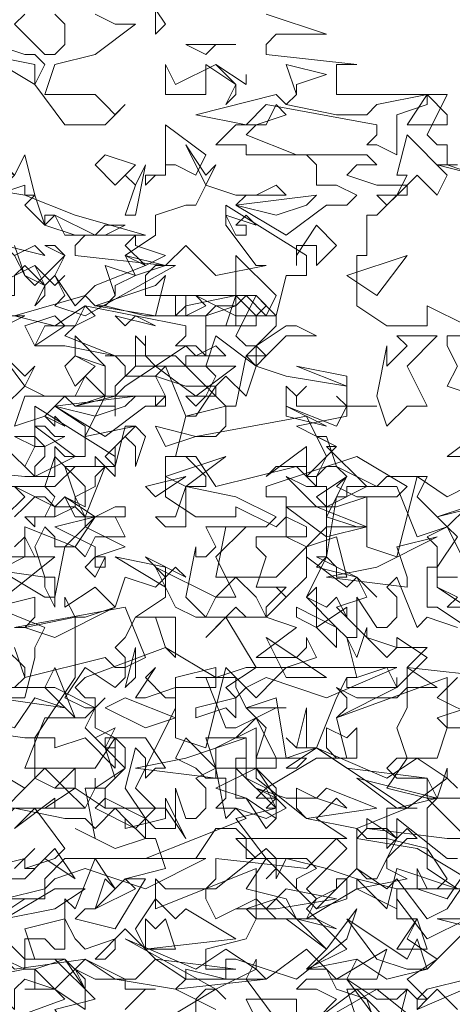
# Model space of a CAD drawing. Header units: millimetres. Extents: x 4234 to 4704, y 1542 to 2004.
# Tile 217 of 256: x 4511.71 to 4515.99, y 1670.55 to 1680.3. Entities that reach past the tile are written whole.
import ezdxf

# ---------------------------------------------------------------- set-up
doc = ezdxf.new("R2010")
doc.units = ezdxf.units.MM
doc.layers.add('BOD', color=40, linetype='Continuous')
doc.layers.add('DIMENSIONS', color=7, linetype='Continuous')

# ---------------------------------------------------------------- blocks, each defined once
blk = doc.blocks.new('A$Cf9015526')
at = {"color": 116, "lineweight": 0, "true_color": 0x136734}
for points in [[(1.6433, 3.5754), (1.6877, 3.5087), (1.6655, 3.4865), (1.6655, 3.5532)], [(1.5323, 3.5309), (1.5767, 3.5087), (1.6211, 3.5087), (1.5323, 3.4421), (1.4435, 3.4199), (1.4213, 3.3533), (1.4435, 3.3533), (1.5323, 3.3533), (1.5545, 3.3311), (1.5767, 3.3089), (1.5989, 3.3311), (1.5545, 3.2867), (1.4657, 3.2867), (1.3991, 3.3755), (1.4213, 3.4199), (1.3991, 3.4421), (1.3768, 3.4421), (1.3102, 3.4643)], [(1.3768, 3.5309), (1.3546, 3.5087), (1.4213, 3.4421), (1.4435, 3.4421), (1.4657, 3.4643), (1.4657, 3.5087), (1.4435, 3.5309)], [(1.9098, 3.5309), (2.0431, 3.4865), (1.932, 3.4865), (1.9098, 3.4643), (1.9098, 3.4421), (2.1097, 3.4199), (2.0875, 3.4199), (2.0653, 3.4199), (2.0653, 3.3533), (2.3095, 3.3533), (2.2651, 3.2645), (2.2873, 3.2423), (2.3095, 3.2423), (2.3095, 3.1978), (2.2873, 3.1978), (2.3762, 3.1756)], [(2.4206, 2.8203), (2.3095, 2.8203), (2.3095, 2.7981), (2.3318, 2.7537), (2.3095, 2.7093), (2.3762, 2.6871)], [(2.3984, 2.6205), (2.3095, 2.5538), (2.3984, 2.5538)], [(2.354, 2.4872), (2.3095, 2.465), (2.2429, 2.5094), (2.1985, 2.3318), (2.1319, 2.354), (2.1319, 2.465), (2.0653, 2.4428), (2.0431, 2.4428), (2.0209, 2.465), (2.0875, 2.5094), (2.0653, 2.4872), (2.1097, 2.465), (2.1319, 2.465), (2.1985, 2.465), (2.2207, 2.4872), (2.1097, 2.5538), (1.9098, 2.4872), (1.9098, 2.465), (1.9542, 2.465), (1.9542, 2.3762), (1.9986, 2.354), (2.0653, 2.3762), (2.0875, 2.2873), (2.0653, 2.2873), (2.0653, 2.3095), (2.0431, 2.3318), (1.9986, 2.2429), (2.0653, 2.1763), (2.0875, 2.1541), (2.1097, 2.1541), (2.1097, 2.2429), (2.1541, 2.1763), (2.1763, 2.1763), (2.1985, 2.1985), (2.1985, 2.2429), (2.1763, 2.2651), (2.1985, 2.2873), (2.2429, 2.1763), (2.2651, 2.1985), (2.3318, 2.1763)], [(2.354, 2.2207), (2.3095, 2.2207), (2.3318, 2.2429), (2.2873, 2.2651), (2.2873, 2.354), (2.2651, 2.3762), (2.3095, 2.3984), (2.2873, 2.4206), (2.3762, 2.4428)], [(2.354, 2.4428), (2.3095, 2.3984), (2.3318, 2.3762), (2.2873, 2.3095), (2.2873, 2.2651), (2.4206, 2.1763)], [(2.3318, 2.0653), (2.2873, 2.0209), (2.3762, 1.9764)], [(2.354, 1.9986), (2.2873, 1.9764), (2.3095, 1.9542), (2.2873, 1.8876), (2.2651, 1.8876), (2.1985, 1.8876), (2.1763, 1.8654), (2.1985, 1.8432), (2.2651, 1.8432), (2.0875, 1.8654), (2.0209, 1.9098), (1.9542, 1.8654), (1.9764, 1.8654), (1.9986, 1.8876), (1.9098, 1.8876), (1.8876, 1.8876), (1.8876, 1.9542), (1.7988, 1.9098), (1.7988, 1.8654), (1.8876, 1.8654), (1.7988, 1.821), (1.8654, 1.7988), (1.9098, 1.7322), (1.932, 1.7544), (1.932, 1.7988), (1.8876, 1.821), (1.9542, 1.7988), (2.0209, 1.7988), (2.0875, 1.7766), (2.0653, 1.7988), (2.0209, 1.7544), (2.0875, 1.71), (1.8654, 1.71), (1.8432, 1.71), (1.8876, 1.6655), (1.9986, 1.6655), (2.0209, 1.6433), (1.9764, 1.6211), (1.9764, 1.5989), (2.0209, 1.5545), (2.0653, 1.5989), (2.0653, 1.6211), (2.0875, 1.6211), (2.0875, 1.5767), (2.0209, 1.5545), (1.932, 1.6433), (1.9098, 1.6211), (1.932, 1.6433), (1.932, 1.6655), (1.9098, 1.6877), (1.7988, 1.5989), (1.7766, 1.5989), (1.7766, 1.5767), (1.7988, 1.5323), (1.8876, 1.5767), (1.932, 1.5323), (1.9764, 1.5323), (2.0431, 1.4657), (2.1097, 1.5545), (2.0875, 1.4879), (1.9764, 1.3991), (1.8432, 1.4435), (1.821, 1.4435), (1.821, 1.3991), (1.7322, 1.4213), (1.7322, 1.3991), (1.71, 1.3768), (1.7988, 1.3324)], [(1.8876, 1.3102), (1.8654, 1.3546), (1.9764, 1.3546), (1.9764, 1.3102)], [(1.9986, 1.288), (2.1541, 1.3768), (2.2651, 1.288)], [(2.3318, 1.3324), (2.2873, 1.3768), (2.2651, 1.3546), (2.2429, 1.3546), (2.2651, 1.3768), (2.354, 1.3991)], [(2.3762, 1.5101), (2.2873, 1.5323), (2.4428, 1.5323)], [(2.354, 1.6433), (2.3095, 1.5767), (2.2429, 1.5989), (2.2429, 1.6433), (2.2651, 1.5989), (2.2873, 1.5989), (2.3095, 1.6211), (2.2651, 1.6877), (2.1763, 1.71), (2.1319, 1.71), (2.1097, 1.7322), (2.2207, 1.7766), (2.2429, 1.7766), (2.2207, 1.7766), (2.1763, 1.7766), (2.1763, 1.71), (2.1763, 1.6877), (2.1985, 1.71), (2.1985, 1.7544), (2.3095, 1.6655), (2.3318, 1.6655)], [(2.354, 1.71), (2.2651, 1.7988), (2.2873, 1.7988), (2.3095, 1.8654), (2.3095, 1.8432), (2.3318, 1.821)], [(1.2214, 1.9542), (1.3768, 1.932), (1.3991, 1.932), (1.4879, 2.0653), (1.4879, 2.1985), (1.5101, 2.1985), (1.5767, 2.2207), (1.5989, 2.2873), (1.6655, 2.2651), (1.6877, 2.2873), (1.6877, 2.2429), (1.6211, 2.1985), (1.71, 2.1985), (1.71, 2.1097), (1.6877, 2.1319), (1.6655, 2.1985), (1.6433, 2.1985), (1.6211, 2.1985), (1.5989, 2.1541), (1.5767, 2.1319), (1.5989, 2.1097), (1.5989, 2.0653), (1.5767, 2.0431), (1.5101, 2.0875), (1.4657, 2.0209), (1.5101, 1.9986), (1.5323, 1.9986), (1.5545, 2.0209), (1.5323, 1.9986), (1.5101, 1.9542), (1.5545, 1.9098), (1.5767, 1.9098), (1.5545, 1.9098), (1.5545, 1.932), (1.5767, 1.932), (1.5767, 1.8654), (1.5101, 1.932), (1.4435, 1.9098), (1.4435, 1.932), (1.4213, 1.932), (1.3991, 1.932), (1.3991, 1.8432), (1.4435, 1.821), (1.4879, 1.8654), (1.4879, 1.821), (1.4657, 1.821), (1.4435, 1.821), (1.3991, 1.8432), (1.3102, 1.7544)], [(1.3546, 1.6433), (1.3991, 1.6877), (1.3768, 1.6655), (1.3768, 1.6433), (1.3991, 1.6433), (1.4435, 1.6877), (1.4879, 1.6211), (1.4213, 1.6655), (1.3768, 1.6211), (1.3324, 1.6211)], [(1.3324, 1.5767), (1.3768, 1.5767), (1.3102, 1.5323)], [(1.2658, 1.3991), (1.3768, 1.4213), (1.3768, 1.4879), (1.4213, 1.4879), (1.4435, 1.4657), (1.4657, 1.4657), (1.4657, 1.5767), (1.4879, 1.5545), (1.5323, 1.6655), (1.5767, 1.5989), (1.5545, 1.6211), (1.5323, 1.5545), (1.5101, 1.5545), (1.4879, 1.5323), (1.5767, 1.5101), (1.6433, 1.6211), (1.6211, 1.6211), (1.5989, 1.6211), (1.6877, 1.6433), (1.6655, 1.71), (1.6433, 1.71), (1.5767, 1.6877), (1.4879, 1.7322), (1.5323, 1.71), (1.5101, 1.821), (1.5545, 1.821), (1.5545, 1.7988), (1.5323, 1.7766), (1.6211, 1.7322), (1.6655, 1.7766), (1.6211, 1.821), (1.71, 1.9986), (1.71, 2.0209), (1.71, 2.0653), (1.7988, 2.0875), (1.7988, 2.0653), (1.8654, 2.0875), (1.8876, 2.0875), (1.821, 2.1985), (1.7766, 2.1541), (1.8432, 2.2207), (1.8654, 2.1985), (1.9098, 2.1985), (1.9542, 2.2429), (1.932, 2.2651), (1.9542, 2.2429), (1.9986, 2.2873), (1.9986, 2.3318), (1.9986, 2.354), (1.932, 2.2873), (1.9098, 2.2873), (1.8876, 2.2873), (1.7988, 2.2873), (1.821, 2.3984), (1.9098, 2.3984), (1.932, 2.4206), (1.8432, 2.465), (1.7322, 2.4872), (1.7322, 2.465), (1.7322, 2.4206), (1.7322, 2.3984), (1.6877, 2.3984), (1.6655, 2.4206), (1.71, 2.4206), (1.7322, 2.4872), (1.7544, 2.4872), (1.7766, 2.4872), (1.7766, 2.5094), (1.7322, 2.5538), (1.6877, 2.5538), (1.7544, 2.5538), (1.7988, 2.4872), (1.9764, 2.5316), (1.9986, 2.5094), (2.0209, 2.5094), (2.0431, 2.5538), (1.9986, 2.6427), (1.7544, 2.5982), (1.7988, 2.5982), (1.821, 2.6205), (1.821, 2.6649), (1.7322, 2.6427), (1.6877, 2.7537), (1.6211, 2.7537), (1.6211, 2.8203), (1.6433, 2.7981), (1.6433, 2.8203), (1.6433, 2.7981), (1.6433, 2.7759), (1.6655, 2.7537), (1.7322, 2.7981), (1.7544, 2.7759), (1.7988, 2.7981), (1.821, 2.7759), (1.7322, 2.7759), (1.7322, 2.7537), (1.821, 2.6649), (1.8432, 2.6649), (1.8654, 2.7759), (1.932, 2.8425), (1.932, 2.8647), (1.9098, 2.8647), (1.8432, 2.8647), (1.8432, 2.8869), (1.7988, 2.8869), (1.7766, 2.8647), (1.7544, 2.8647), (1.71, 2.8647), (1.71, 2.9091), (1.7322, 2.9091), (1.7322, 2.8647), (1.7766, 2.8869), (1.7544, 2.9091), (1.8432, 2.8647), (1.8876, 2.8647), (1.9098, 2.8869), (1.8876, 2.9091), (1.932, 2.8647), (1.9542, 2.9536), (1.9764, 2.9536), (1.9986, 2.9536), (1.9986, 2.998), (1.821, 3.109), (1.821, 3.0646), (1.8876, 2.9758), (1.9098, 2.9758), (1.7988, 2.9536), (1.7322, 3.0202), (1.6877, 2.9758), (1.71, 2.9758), (1.5101, 2.8647), (1.4435, 2.8869), (1.4657, 2.9091), (1.4435, 2.9536), (1.4213, 2.9314), (1.3768, 2.9536), (1.3546, 2.998)], [(1.3546, 3.0202), (1.3768, 2.9536), (1.3991, 2.9314), (1.4657, 2.998), (1.4435, 3.0202), (1.4213, 3.0202), (1.4657, 2.998), (1.4435, 2.9536), (1.4879, 2.8869), (1.5323, 2.9314), (1.6433, 2.9758), (1.5989, 2.998), (1.6655, 3.0424), (1.6655, 3.0868), (1.7322, 3.109), (1.7544, 3.109), (1.7766, 3.1534), (1.7322, 3.2423), (1.7766, 3.1756), (1.7988, 3.1978), (1.7766, 3.1534), (1.8432, 3.1312), (1.8876, 3.1312), (1.932, 3.1534), (1.9542, 3.1312), (1.8654, 3.1312), (1.8432, 3.109), (1.9542, 3.0424), (2.0431, 3.109), (2.0875, 3.109), (2.1097, 3.1312), (2.0653, 3.1534), (2.0209, 3.1534), (2.0209, 3.1978), (1.9986, 3.22), (1.9542, 3.22), (2.1319, 3.22), (2.1541, 3.1978), (2.1097, 3.1978), (2.0875, 3.1756), (2.1541, 3.1534), (2.2207, 3.1534), (2.1541, 3.0868), (2.1319, 3.0868), (2.1319, 2.998), (2.1097, 2.998), (2.1097, 2.8869), (2.1763, 2.8425), (2.2651, 2.8425), (2.2651, 2.8869), (2.354, 2.8425)], [(1.2436, 3.1534), (1.3768, 3.1312), (1.4879, 3.0868), (1.6433, 3.0424), (1.5101, 3.0424), (1.4879, 3.0202), (1.4879, 2.998), (1.6877, 2.9758), (1.6655, 2.9758), (1.6433, 2.9536), (1.6433, 2.9091), (1.8876, 2.9091), (1.8432, 2.8203), (1.8654, 2.7981), (1.8876, 2.7981), (1.8876, 2.7537), (1.9542, 2.7315), (2.0875, 2.7093), (2.0875, 2.6427), (1.9764, 2.6205), (2.0653, 2.576), (2.0431, 2.576), (2.1319, 2.4872), (2.0431, 2.4428), (2.0431, 2.4206), (2.1097, 2.3984), (2.1319, 2.3984), (2.0653, 2.3984), (2.0431, 2.3984), (2.0431, 2.3318), (2.0209, 2.3095), (2.1097, 2.2873), (2.1319, 2.2429), (2.0653, 2.2207), (2.1319, 2.1541), (2.1985, 2.1319), (2.2207, 2.1319), (2.2651, 2.1319), (2.2207, 2.0875), (2.2873, 2.0431), (2.2207, 2.0431), (2.2207, 1.9986), (2.1985, 1.9542), (2.2207, 1.8876), (2.1763, 1.821), (2.2651, 1.7988), (2.2651, 1.8432), (2.2873, 1.7988), (2.354, 1.7988), (2.2873, 1.7988), (2.2651, 1.7766), (2.2651, 1.6433), (2.3318, 1.5989)], [(2.3762, 1.5989), (2.1985, 1.5989), (2.1985, 1.5323), (2.2429, 1.5323), (2.2207, 1.4879), (2.2873, 1.4435), (2.2207, 1.3991), (2.2651, 1.3546), (2.2429, 1.3324)], [(1.1548, 2.5316), (1.3768, 2.5094), (1.4435, 2.5094), (1.4435, 2.5316), (1.4435, 2.576), (1.4657, 2.5538), (1.5101, 2.5538), (1.5101, 2.6205), (1.4435, 2.6649), (1.4213, 2.6427), (1.3546, 2.6205)], [(1.3546, 2.6205), (1.3768, 2.6871), (1.4657, 2.6871), (1.4879, 2.6649), (1.5545, 2.6871), (1.5545, 2.7093), (1.5545, 2.7537), (1.4879, 2.7759), (1.4879, 2.8203), (1.5545, 2.7537), (1.5545, 2.6871), (1.5767, 2.6871), (1.6655, 2.6871), (1.6877, 2.6871), (1.6877, 2.6649), (1.6655, 2.6649), (1.6655, 2.6871), (1.5545, 2.6871), (1.5101, 2.5982), (1.6211, 2.6205), (1.5989, 2.6205), (1.5767, 2.5316), (1.4879, 2.5316), (1.4435, 2.4872), (1.3324, 2.4872)], [(1.6877, 1.3102), (1.7988, 1.3768), (1.821, 1.3546), (1.7988, 1.3768), (1.7766, 1.3768), (1.7544, 1.3546), (1.7544, 1.3102)], [(1.932, 1.3102), (1.8654, 1.3991), (1.8876, 1.4435), (1.8876, 1.4213), (1.9098, 1.3991), (1.9986, 1.4657), (2.0653, 1.3991), (2.0875, 1.3991), (2.1541, 1.3546), (2.1985, 1.3546), (2.2207, 1.3768), (2.1985, 1.288), (2.1097, 1.3768), (2.0209, 1.3102)], [(1.288, 1.6433), (1.3768, 1.6655), (1.3768, 1.6433), (1.4435, 1.6655), (1.4657, 1.6877), (1.3991, 1.7766), (1.3546, 1.7322), (1.4435, 1.7988), (1.4435, 1.7766), (1.5101, 1.7766), (1.5323, 1.821), (1.5323, 1.8432), (1.5323, 1.821), (1.5989, 1.8654), (1.5989, 1.9098), (1.5767, 1.932), (1.5323, 1.8654), (1.4879, 1.8654), (1.4657, 1.8654), (1.3768, 1.8654), (1.4213, 1.9764), (1.5101, 1.9764), (1.5323, 1.9986), (1.4435, 2.0431), (1.3324, 2.0431)], [(1.3546, 2.0431), (1.3768, 2.0653), (1.3768, 2.0875), (1.3324, 2.1319)], [(1.3546, 2.1319), (1.3768, 2.0653), (1.5545, 2.1097), (1.5767, 2.0875), (1.5989, 2.0875), (1.6433, 2.1097), (1.5989, 2.2207), (1.3546, 2.1763), (1.3768, 2.1763), (1.3991, 2.1985), (1.3991, 2.2429), (1.3102, 2.2207)], [(1.3546, 2.354), (1.3768, 2.3762), (1.3991, 2.3318), (1.3324, 2.3318)], [(1.3102, 2.3095), (1.4213, 2.2429), (1.4435, 2.2429), (1.4657, 2.354), (1.5101, 2.3984), (1.5101, 2.4206), (1.4879, 2.4428), (1.4435, 2.4206), (1.4435, 2.4428), (1.4213, 2.465), (1.3991, 2.465), (1.3768, 2.4428), (1.3546, 2.4206)], [(1.3324, 2.4206), (1.3768, 2.465), (1.3546, 2.4872), (1.4435, 2.4428), (1.4879, 2.4428), (1.4879, 2.465), (1.5101, 2.4206), (1.5545, 2.5316), (1.5767, 2.5094), (1.5767, 2.5316), (1.5767, 2.5538), (1.3991, 2.6649), (1.3991, 2.6205), (1.4879, 2.5538), (1.3991, 2.5094), (1.3324, 2.576)], [(1.3324, 2.6649), (1.3768, 2.7093), (1.3102, 2.7981), (1.3768, 2.7315), (1.3991, 2.7537), (1.3768, 2.7093), (1.4213, 2.6871), (1.4879, 2.6871), (1.5101, 2.7315), (1.5545, 2.6871), (1.4657, 2.6871), (1.4435, 2.6649), (1.5545, 2.5982), (1.6433, 2.6649), (1.6655, 2.6649), (1.6877, 2.6871), (1.6655, 2.7315), (1.5989, 2.7315), (1.5989, 2.7537), (1.5767, 2.7759), (1.5545, 2.7759), (1.71, 2.7759), (1.7322, 2.7537), (1.6877, 2.7537), (1.6655, 2.7315), (1.7322, 2.7093), (1.7544, 2.7093), (1.7988, 2.7093), (1.7544, 2.6427), (1.7322, 2.6427), (1.71, 2.5538), (1.6877, 2.5538), (1.6877, 2.465), (1.7544, 2.4206), (1.8432, 2.4206), (1.8432, 2.4428), (1.932, 2.3984), (1.9542, 2.4206), (1.9986, 2.3984), (1.9986, 2.3762), (1.8876, 2.3762), (1.8876, 2.354), (1.9098, 2.3318), (1.8876, 2.2651), (1.9542, 2.2651), (1.9098, 2.2207), (1.9098, 2.1985), (1.9764, 2.1763), (1.8876, 2.1097), (1.9764, 2.1097), (1.9986, 2.1319), (1.9986, 2.1541), (2.0209, 2.1097), (1.9542, 2.0875), (1.932, 2.0653), (1.8876, 2.0209), (1.821, 2.0875), (1.7766, 1.9098), (1.71, 1.932), (1.71, 2.0431), (1.6433, 2.0209), (1.6211, 2.0209), (1.6655, 2.0875), (1.6433, 2.0653), (1.6877, 2.0209), (1.71, 2.0209), (1.71, 2.0431), (1.7988, 2.0431), (1.7988, 2.0653), (1.6877, 2.1319), (1.5101, 2.0653), (1.4879, 2.0431), (1.5101, 2.0209), (1.5323, 2.0209), (1.5323, 1.9542), (1.5767, 1.932), (1.6433, 1.932), (1.6877, 1.8654), (1.6655, 1.8654), (1.6433, 1.8432), (1.6433, 1.8876), (1.6211, 1.9098), (1.5989, 1.821), (1.6433, 1.7544), (1.6655, 1.7322), (1.71, 1.7322), (1.71, 1.821), (1.7322, 1.7544), (1.7544, 1.7544), (1.7766, 1.7766), (1.7766, 1.821), (1.7544, 1.8432), (1.7988, 1.8654), (1.821, 1.7544), (1.8432, 1.7766), (1.9098, 1.7544), (1.9542, 1.7766), (1.932, 1.7988), (1.8876, 1.7988), (1.9098, 1.821), (1.8654, 1.8432), (1.8654, 1.932), (1.8432, 1.932), (1.8876, 1.9764), (1.8654, 1.9986), (1.9542, 1.9986), (1.932, 1.9986), (1.8876, 1.9764), (1.9098, 1.9542), (1.8876, 1.8876), (1.8876, 1.8432), (1.9986, 1.7544), (2.1097, 1.7322), (2.1097, 1.6433), (2.1319, 1.6211), (2.1541, 1.6211), (2.1985, 1.71), (2.1763, 1.7322), (2.1319, 1.7322), (2.1319, 1.7544), (2.1985, 1.71), (2.2207, 1.7322), (2.2429, 1.71), (2.2207, 1.71), (2.1763, 1.6655), (2.1763, 1.6433), (2.2207, 1.6211), (2.1097, 1.5989), (2.1097, 1.6211), (2.0431, 1.6433), (1.9542, 1.6655), (1.932, 1.6211), (1.932, 1.6433), (1.9098, 1.6655), (1.8654, 1.5989), (1.9542, 1.5767), (1.9764, 1.5323), (2.0209, 1.5323), (2.0653, 1.5101), (1.9764, 1.5323), (1.932, 1.5767), (1.8654, 1.5545), (1.8876, 1.5323), (1.8654, 1.4879), (1.7766, 1.4657), (1.7766, 1.4435), (1.7766, 1.4213), (1.8432, 1.4213), (1.6655, 1.4435), (1.5989, 1.5101), (1.5323, 1.4435), (1.5545, 1.4435), (1.5767, 1.4657), (1.5767, 1.4879), (1.5101, 1.4657), (1.4879, 1.4879), (1.4657, 1.5323), (1.3768, 1.5101), (1.3991, 1.4435), (1.4657, 1.4435), (1.3991, 1.4213), (1.4435, 1.3768), (1.5101, 1.3324), (1.5101, 1.3768), (1.4879, 1.4213), (1.5323, 1.3991), (1.5989, 1.3991), (1.5989, 1.3768), (1.6655, 1.3768), (1.6433, 1.3768), (1.5989, 1.3324)], [(2.354, 2.1763), (2.2873, 2.2207), (2.2651, 2.2207), (2.2651, 2.3095), (2.2873, 2.3095), (2.2873, 2.2873), (2.3318, 2.2873)], [(2.354, 2.3095), (2.3095, 2.3984), (2.2429, 2.3762), (2.1985, 2.4872), (2.1541, 2.4872), (2.1763, 2.5094), (2.2651, 2.5094), (2.2429, 2.465), (2.2873, 2.4206), (2.354, 2.4428)], [(1.3324, 2.3095), (1.3768, 2.3318), (1.3768, 2.3984), (1.4879, 2.354), (1.4435, 2.354), (1.4435, 2.3762), (1.4213, 2.3984), (1.3991, 2.354), (1.4213, 2.2873), (1.4435, 2.2873), (1.4435, 2.2207), (1.4213, 2.2651), (1.4213, 2.2873), (1.2658, 2.3095)], [(1.3102, 2.2207), (1.4213, 2.1763), (1.3991, 2.1319), (1.3991, 2.1097), (1.3768, 2.0209), (1.3324, 2.0209)], [(2.3984, 1.3991), (2.2429, 1.3324), (2.2429, 1.3546), (2.2207, 1.3768), (2.0875, 1.3768), (2.1097, 1.3102), (2.0653, 1.2658), (2.0209, 1.3102), (2.0653, 1.3546), (2.0209, 1.3768), (1.9764, 1.3768), (1.9986, 1.3991), (2.0875, 1.3991), (2.1097, 1.4435), (2.1763, 1.3991), (2.2651, 1.4213), (2.354, 1.5101)], [(2.354, 1.5323), (2.2651, 1.4879), (2.1985, 1.5767), (2.1985, 1.5545), (2.1097, 1.5989), (1.9986, 1.5323), (2.0209, 1.5767), (2.0653, 1.5989), (2.1097, 1.6433), (2.1763, 1.5989), (2.1985, 1.6211), (2.2651, 1.5323), (2.3095, 1.5545), (2.354, 1.6211), (2.2429, 1.6877), (2.1097, 1.71), (2.1319, 1.7322), (2.3095, 1.71), (2.3984, 1.71)]]:
    blk.add_lwpolyline(points, dxfattribs=at)
for points in [[(1.7988, 3.4643), (1.7766, 3.4421), (1.7322, 3.4643), (1.8432, 3.4643)], [(1.3991, 3.3755), (1.288, 3.4421), (1.3991, 3.4199)], [(1.7988, 3.4199), (1.8432, 3.3755), (1.8432, 3.3533), (1.821, 3.3311), (1.8432, 3.3755), (1.7766, 3.4199), (1.7766, 3.3977), (1.7766, 3.3533), (1.6877, 3.3533), (1.6877, 3.4199), (1.71, 3.3755)], [(1.9764, 3.3755), (1.9764, 3.3533), (1.9542, 3.3311), (2.0653, 3.3089), (2.1319, 3.3089), (2.1541, 3.3311), (2.2651, 3.3533), (2.2651, 3.3311), (2.1985, 3.3089), (2.1985, 3.22), (2.1541, 3.2423), (2.1319, 3.2423), (2.1541, 3.2645), (2.1541, 3.2867), (1.9098, 3.3311), (1.8654, 3.2867), (1.7544, 3.3089), (1.932, 3.3533), (1.9542, 3.3311), (1.9764, 3.3533), (1.9542, 3.4199), (2.0431, 3.3977)], [(1.8654, 3.3977), (1.8654, 3.3755), (1.7988, 3.4199), (1.8654, 3.3755)], [(2.3095, 3.2867), (2.2207, 3.2867), (2.2651, 3.3533), (2.3095, 3.3089)], [(1.8876, 3.2867), (1.8654, 3.2645), (1.9764, 3.22), (1.8654, 3.22), (1.8654, 3.2423), (1.7988, 3.2423), (1.8432, 3.2867), (1.9098, 3.2867), (1.932, 3.3311), (1.9542, 3.3089)], [(1.7544, 3.1756), (1.71, 3.1978), (1.6877, 3.1978), (1.6877, 3.1756), (1.6655, 3.1756), (1.6433, 3.1534), (1.6433, 3.1756), (1.6877, 3.1756), (1.6877, 3.22), (1.6877, 3.2867), (1.7766, 3.22)], [(2.2873, 3.1312), (2.2429, 3.1756), (2.2207, 3.1534), (2.2207, 3.1312), (2.1985, 3.1312), (2.1763, 3.109), (2.1541, 3.1312), (2.1985, 3.1312), (2.2207, 3.1756), (2.1985, 3.1756), (2.2207, 3.2645), (2.3095, 3.1756)], [(1.3768, 3.1312), (1.3768, 3.1534), (1.3102, 3.1312), (1.288, 3.1756), (1.3102, 3.1534), (1.3324, 3.1534), (1.3546, 3.1756), (1.3102, 3.1978), (1.2214, 3.1756), (1.0659, 3.1312), (1.1104, 3.1534), (1.1326, 3.1978), (1.1548, 3.1534), (1.177, 3.1756), (1.177, 3.1978), (1.2214, 3.1756), (1.3102, 3.22), (1.3546, 3.1756), (1.3768, 3.22), (1.3991, 3.1312)], [(1.5767, 3.1534), (1.5323, 3.1978), (1.5545, 3.22), (1.6211, 3.1978)], [(1.5989, 3.0868), (1.6211, 3.1534), (1.5989, 3.1756), (1.6211, 3.1534), (1.6433, 3.1978), (1.6211, 3.0868)], [(2.3095, 3.1978), (2.3762, 3.1756), (2.3095, 3.1978), (2.2873, 3.1978), (2.3318, 3.1978)], [(1.3768, 3.109), (1.3991, 3.1312), (1.4213, 3.0646)], [(1.932, 3.0868), (1.8432, 3.109), (2.0209, 3.1312), (1.9986, 3.109)], [(1.4213, 3.0646), (1.4879, 3.0424), (1.4213, 3.0646), (1.4213, 3.0868), (1.4435, 3.0868)], [(1.5545, 3.0646), (1.5989, 3.0646), (1.5545, 3.0424), (1.4657, 3.0424), (1.4435, 3.0868), (1.5323, 3.0424)], [(1.8876, 3.0646), (1.8654, 3.0868), (1.8432, 3.0646), (1.8654, 3.0646), (1.8654, 3.0424), (1.8432, 3.0424), (1.821, 3.0868)], [(2.0209, 2.9758), (2.0209, 3.0202), (1.9986, 3.0202), (1.9764, 3.0202), (1.9764, 2.9758), (1.9764, 2.998), (2.0209, 3.0646), (2.0653, 3.0202)], [(1.6877, 2.998), (1.6433, 2.9758), (1.5989, 3.0202), (1.6211, 3.0424), (1.6211, 3.0202)], [(1.3991, 3.0202), (1.3546, 2.998), (1.3324, 3.0202), (1.4213, 2.998)], [(1.6211, 2.9536), (1.5989, 2.998), (1.6877, 2.9758)], [(1.9098, 2.8647), (1.8654, 2.9091), (1.8432, 2.8869), (1.8432, 2.8425), (1.821, 2.8425), (1.7988, 2.8425), (1.7766, 2.8425), (1.8432, 2.8425), (1.8432, 2.9091), (1.8432, 2.998), (1.932, 2.9091)], [(2.0875, 2.9536), (2.2207, 2.998), (2.1541, 2.9091)], [(1.3991, 2.9758), (1.4213, 2.9314), (1.4213, 2.9091), (1.3991, 2.8869), (1.4213, 2.9314), (1.3768, 2.9758), (1.3546, 2.9536), (1.3546, 2.9091), (1.2658, 2.9091), (1.2658, 2.9758), (1.3102, 2.9314)], [(1.5767, 2.9314), (1.5767, 2.9091), (1.5545, 2.8869), (1.6433, 2.8647), (1.71, 2.8647), (1.7322, 2.8869), (1.8432, 2.9091), (1.8432, 2.8869), (1.7766, 2.8647), (1.7766, 2.7759), (1.7544, 2.7981), (1.71, 2.7981), (1.7322, 2.8203), (1.7322, 2.8425), (1.5101, 2.8869), (1.4435, 2.8425), (1.3546, 2.8647), (1.5101, 2.9091), (1.5323, 2.8869), (1.5545, 2.8869), (1.5767, 2.9091), (1.5545, 2.9758), (1.6211, 2.9536)], [(1.4657, 2.9536), (1.4435, 2.9314), (1.3991, 2.9758), (1.4435, 2.9314)], [(1.5323, 2.8869), (1.6655, 2.9314), (1.6877, 2.9536), (1.6655, 2.8647)], [(1.3546, 2.9091), (1.3324, 2.9091), (1.3102, 2.8869), (1.3324, 2.8647), (1.3768, 2.8647), (1.288, 2.8203), (1.2658, 2.8647), (1.288, 2.9091)], [(1.8876, 2.8425), (1.821, 2.8425), (1.8432, 2.9091), (1.8876, 2.8647)], [(1.4879, 2.8425), (1.4657, 2.8203), (1.5767, 2.7759), (1.4657, 2.7981), (1.3991, 2.7981), (1.4213, 2.8425), (1.4879, 2.8425), (1.5101, 2.8869), (1.5323, 2.8647)], [(1.3991, 2.7981), (1.3768, 2.8425), (1.4435, 2.8647), (1.4657, 2.8425)], [(1.6211, 2.8647), (1.6655, 2.8425), (1.5767, 2.8647), (1.5989, 2.8425)], [(2.0209, 2.8203), (1.9542, 2.8203), (1.9098, 2.7759), (1.8876, 2.7981), (1.9542, 2.8425), (1.9764, 2.8425)], [(1.8654, 2.6871), (1.821, 2.7315), (1.7988, 2.7093), (1.7988, 2.6871), (1.7766, 2.6871), (1.7544, 2.6649), (1.7322, 2.6871), (1.7766, 2.6871), (1.7988, 2.7315), (1.7766, 2.7537), (1.7988, 2.8203), (1.8876, 2.7537)], [(2.2207, 2.7537), (2.2651, 2.6649), (2.2207, 2.6649), (2.1763, 2.6205), (2.1541, 2.6871), (2.1763, 2.7981), (2.1763, 2.7759), (2.1763, 2.7537), (2.2207, 2.7981), (2.1985, 2.8203), (2.2873, 2.8203)], [(1.4879, 2.7093), (1.4657, 2.7537), (1.4879, 2.7759), (1.5323, 2.7537)], [(1.8876, 2.7537), (1.9542, 2.7315), (1.8876, 2.7537), (1.8654, 2.7759), (1.9098, 2.7759)], [(1.7544, 2.6871), (1.6655, 2.7537), (1.5989, 2.7093), (1.5767, 2.6871), (1.5767, 2.6427), (1.5767, 2.6649), (1.4879, 2.6649), (1.5767, 2.6871), (1.5767, 2.7093), (1.6211, 2.7537), (1.8432, 2.7537)], [(2.0875, 2.7093), (1.9764, 2.7537), (2.0875, 2.7315)], [(1.9986, 2.7093), (1.9764, 2.6871), (1.9764, 2.6649), (2.0653, 2.6649), (2.0875, 2.6649), (2.0653, 2.6871), (2.0875, 2.6649), (2.1541, 2.6649), (2.0875, 2.6649), (2.0653, 2.6205), (1.9542, 2.6649), (1.9542, 2.7093), (1.9764, 2.6871)], [(1.5323, 2.6427), (1.4435, 2.6649), (1.6211, 2.6871), (1.5989, 2.6649)], [(1.9542, 2.6427), (1.9542, 2.6649), (2.0431, 2.6205)], [(1.4657, 2.6205), (1.4435, 2.6427), (1.4435, 2.6205), (1.4213, 2.6427)], [(1.4435, 2.5982), (1.4657, 2.5982), (1.4213, 2.576), (1.4213, 2.5538), (1.3991, 2.5316), (1.3991, 2.5094), (1.3768, 2.5316), (1.3991, 2.576), (1.3546, 2.5982), (1.3991, 2.5982), (1.4213, 2.576), (1.3991, 2.576), (1.3991, 2.6205), (1.4213, 2.6205)], [(1.6211, 2.5316), (1.6211, 2.576), (1.5989, 2.5982), (1.5767, 2.576), (1.5767, 2.5316), (1.5545, 2.5538), (1.6211, 2.6205), (1.6433, 2.5982)], [(1.6877, 2.576), (1.6655, 2.6205), (1.7544, 2.5982)], [(2.0653, 2.5316), (2.1541, 2.4872), (2.0875, 2.4872), (2.0875, 2.465), (2.0653, 2.465), (2.0431, 2.3318), (2.0209, 2.3318), (2.1097, 2.2873), (2.1541, 2.2429), (2.1097, 2.2873), (2.0875, 2.2651), (1.9986, 2.3318), (1.9986, 2.354), (2.0431, 2.3984), (2.0431, 2.4206), (2.0875, 2.5094), (2.0653, 2.5316), (2.0431, 2.5316), (2.0209, 2.5094), (2.0209, 2.4872), (1.9986, 2.5094), (1.9986, 2.5316), (1.932, 2.5316), (1.9098, 2.5094), (1.9986, 2.576), (1.9986, 2.5094), (2.0653, 2.576), (2.0209, 2.5982), (2.0431, 2.5982)], [(1.5101, 2.4428), (1.4657, 2.465), (1.4435, 2.4428), (1.4435, 2.4206), (1.3991, 2.4206), (1.3991, 2.3984), (1.3768, 2.4206), (1.4213, 2.4206), (1.4435, 2.465), (1.4213, 2.4872), (1.4435, 2.5538), (1.5101, 2.4872)], [(1.5323, 2.5094), (1.5323, 2.4872), (1.4879, 2.465), (1.4657, 2.5316), (1.5323, 2.5316), (1.5323, 2.5538), (1.5545, 2.5316)], [(1.6877, 2.5094), (1.821, 2.5538), (1.7322, 2.4872)], [(1.6655, 2.465), (1.6433, 2.4872), (1.7322, 2.5094)], [(2.0209, 2.4872), (2.0431, 2.4872), (2.0431, 2.4428), (2.0209, 2.4428), (1.9542, 2.5094), (1.9986, 2.4872)], [(1.5767, 2.4428), (1.5989, 2.4428), (1.5989, 2.4206), (1.4879, 2.4206), (1.4657, 2.465), (1.5323, 2.4206)], [(2.0431, 2.3762), (1.9542, 2.4428), (1.9764, 2.4428), (2.0209, 2.4428), (2.1319, 2.3984)], [(1.5989, 2.354), (1.5323, 2.3318), (1.5545, 2.3318), (1.5545, 2.3095), (1.5323, 2.3095), (1.5323, 2.354), (1.4435, 2.3984), (1.5323, 2.4206), (1.5101, 2.3984)], [(1.5989, 2.3762), (1.5323, 2.3762), (1.5101, 2.3318), (1.4879, 2.354), (1.5323, 2.4206), (1.5767, 2.4206)], [(1.7988, 2.3318), (1.8432, 2.2429), (1.7988, 2.2429), (1.7766, 2.1985), (1.7322, 2.2429), (1.7544, 2.354), (1.7544, 2.3318), (1.7766, 2.3318), (1.7988, 2.354), (1.7766, 2.3984), (1.8654, 2.3984)], [(2.2207, 2.2651), (2.0431, 2.2873), (2.1541, 2.3095), (2.2873, 2.3762), (2.1985, 2.354), (2.2207, 2.2873)], [(1.3324, 2.2429), (1.2436, 2.3095), (1.1992, 2.2651), (1.177, 2.2651), (1.177, 2.2207), (1.1548, 2.2429), (1.0882, 2.2207), (1.0882, 2.2429), (1.177, 2.2651), (1.1548, 2.2651), (1.2214, 2.3318), (1.4435, 2.3318)], [(1.5323, 2.2873), (1.5101, 2.3095), (1.5323, 2.3318), (1.5545, 2.3318)], [(1.6877, 2.2651), (1.5767, 2.3318), (1.6877, 2.3095)], [(1.71, 2.3095), (1.7322, 2.2873), (1.6433, 2.3318), (1.6877, 2.2873)], [(1.8432, 2.2873), (1.8876, 2.2429), (1.9098, 2.1985), (1.7988, 2.1985), (1.7766, 2.1985), (1.7544, 2.1985), (1.71, 2.2207), (1.6655, 2.3095), (1.7988, 2.2429)], [(1.4435, 2.1541), (1.3768, 2.1763), (1.4879, 2.1985), (1.4657, 2.2429), (1.4657, 2.2207), (1.5323, 2.2651), (1.5767, 2.2207)], [(2.0431, 2.2207), (2.0653, 2.2429), (2.0875, 2.1985), (2.0875, 2.2207), (2.0209, 2.1763), (2.0209, 2.2651), (1.9986, 2.2429)], [(2.0653, 2.1319), (2.0209, 2.1763), (1.9764, 2.1985), (1.9764, 2.2207), (2.0653, 2.1763)], [(2.1763, 2.1097), (2.1985, 2.1319), (2.1985, 2.1541), (2.2651, 2.1097), (2.1985, 2.0431), (2.1763, 2.0875), (2.1097, 2.0653), (2.0875, 2.0653), (2.1097, 2.0653), (2.0875, 2.1541), (2.1097, 2.1097), (2.1319, 2.1763), (2.1319, 2.1541)], [(2.0431, 2.0653), (1.9098, 2.1541), (1.9542, 2.0653)], [(1.6211, 2.0653), (1.5989, 2.0431), (1.6211, 2.1319)], [(2.4206, 2.0209), (2.4428, 1.9986), (2.4206, 1.9764), (2.5094, 1.8876), (2.4206, 1.8432), (2.465, 1.8876), (2.3762, 1.9542), (2.3095, 1.9542), (2.3095, 2.0653), (2.0653, 1.9764), (2.0875, 1.9986), (2.0875, 2.0209), (2.0653, 2.0431), (2.1097, 2.0209), (2.1985, 2.0209), (2.2207, 2.0431), (2.2207, 2.0875), (2.4206, 2.0653), (2.4872, 2.1319), (2.5094, 2.1097)], [(1.4213, 2.0431), (1.4435, 2.0875), (1.4879, 1.9764)], [(2.0431, 2.0209), (1.9098, 2.0653), (1.8654, 2.0431), (1.8432, 2.0209), (1.8432, 1.9764), (1.821, 1.9986), (1.7544, 1.9764), (1.7544, 1.9986), (1.8432, 2.0209), (1.821, 2.0431), (1.8876, 2.0875), (2.1985, 2.0875)], [(1.8432, 2.0431), (1.8654, 1.9986), (1.932, 2.0209), (1.9542, 1.8876), (2.0209, 1.9098), (2.0653, 2.0209), (2.0875, 2.0653), (2.0875, 2.0431), (2.1985, 2.0431), (2.1985, 2.0653), (2.1985, 2.0431), (2.0653, 1.9764), (2.0875, 1.8876), (2.0209, 1.8876), (1.9098, 1.821), (1.932, 1.7766), (1.932, 1.7544), (1.8654, 1.7988), (1.8432, 1.7988), (1.8432, 1.8876), (1.8654, 1.8876), (1.8654, 1.8654), (1.932, 1.8654), (1.932, 1.8876), (1.8876, 1.9764), (1.8432, 1.9542), (1.821, 1.9542), (1.7766, 2.0653), (1.7544, 2.0653), (1.8432, 2.0653)], [(1.3991, 2.0209), (1.3546, 1.9542), (1.288, 1.9764), (1.2658, 1.9764), (1.3102, 2.0209), (1.4657, 1.9986)], [(1.6433, 1.9542), (1.5545, 1.9986), (1.5989, 2.0209), (1.71, 1.9764)], [(2.0209, 1.9098), (1.9764, 1.9098), (1.9542, 1.932), (1.9764, 1.9098), (1.9986, 1.9986), (1.9986, 1.9098)], [(1.5989, 1.8654), (1.5545, 1.821), (1.5767, 1.8432), (1.5545, 1.9098), (1.5323, 1.932), (1.5767, 1.9542), (1.5545, 1.9098)], [(2.1097, 1.9542), (2.1097, 1.8876), (2.0653, 1.8876), (2.0431, 1.9098), (2.0431, 1.9542), (2.0875, 1.932)], [(1.7988, 1.8432), (1.6211, 1.8654), (1.7322, 1.8876), (1.8654, 1.932), (1.7766, 1.932), (1.7988, 1.8654)], [(1.8432, 1.8654), (1.932, 1.7766), (1.8432, 1.7544), (1.9098, 1.6655), (1.8654, 1.6655), (1.8654, 1.71), (1.8432, 1.7322), (1.7988, 1.7322), (1.7544, 1.6655), (1.6433, 1.6655), (1.8654, 1.7544), (1.8432, 1.7766), (1.7988, 1.7766), (1.821, 1.7988), (1.821, 1.8432), (1.7766, 1.8432), (1.7544, 1.8654), (1.71, 1.8876), (1.7322, 1.932), (1.7988, 1.8654)], [(2.2207, 1.7766), (2.0209, 1.9098), (2.1763, 1.8432), (2.2429, 1.8876), (2.3095, 1.8432)], [(1.4213, 1.8654), (1.4657, 1.821), (1.5101, 1.7766), (1.3768, 1.7766), (1.3546, 1.7766), (1.288, 1.7766), (1.2658, 1.8876), (1.3768, 1.821)], [(1.932, 1.7766), (1.9098, 1.7766), (1.932, 1.7988), (1.8876, 1.8654), (1.932, 1.821)], [(2.2873, 1.7988), (2.1097, 1.8432), (2.1985, 1.7766)], [(1.6877, 1.7766), (1.6877, 1.7544), (1.5989, 1.7322), (1.5989, 1.7544), (1.5767, 1.7766), (1.5323, 1.7322), (1.5101, 1.7544), (1.4657, 1.7544), (1.3546, 1.7766), (1.3324, 1.7544), (1.3324, 1.71), (1.2436, 1.71), (1.2214, 1.7322), (1.1548, 1.6433), (1.0882, 1.6655), (1.0882, 1.71), (1.2214, 1.7766), (1.2658, 1.71), (1.3102, 1.7766), (1.4213, 1.7766), (1.4879, 1.821), (1.5545, 1.7766)], [(2.0431, 1.821), (2.1541, 1.7766), (1.9986, 1.7544), (1.9764, 1.7766), (1.9764, 1.821), (2.0209, 1.7988)], [(1.6433, 1.71), (1.5989, 1.7544), (1.5767, 1.7766), (1.5545, 1.7766), (1.5545, 1.7988), (1.6433, 1.7544)], [(1.6877, 1.7766), (1.6877, 1.7988), (1.7322, 1.71)], [(1.9986, 1.5989), (2.0209, 1.5767), (1.9986, 1.5545), (2.0875, 1.4657), (1.9986, 1.4213), (2.0431, 1.4657), (1.9542, 1.5323), (1.8876, 1.5323), (1.8876, 1.6433), (1.6655, 1.5545), (1.6655, 1.5767), (1.6655, 1.5989), (1.6655, 1.6211), (1.6877, 1.5989), (1.7766, 1.5989), (1.7988, 1.6211), (1.7988, 1.6655), (1.9986, 1.6433), (2.0653, 1.71), (2.0875, 1.6877)], [(1.6433, 1.5989), (1.5101, 1.6433), (1.4435, 1.6211), (1.4213, 1.5989), (1.4213, 1.5767), (1.3324, 1.5767), (1.4213, 1.5989), (1.4213, 1.6211), (1.4657, 1.6655), (1.7766, 1.6655)], [(2.1985, 1.5989), (2.1097, 1.6211), (2.1763, 1.5545), (2.1985, 1.6433), (2.3318, 1.5989)], [(1.5323, 1.5545), (1.5989, 1.6211), (1.6211, 1.5989)], [(1.4435, 1.5545), (1.3324, 1.5323), (1.4435, 1.5989), (1.5101, 1.5989)], [(1.932, 1.5545), (1.8432, 1.5545), (1.9098, 1.5545), (1.9542, 1.5989), (2.0653, 1.5767)], [(1.7322, 1.5545), (1.8432, 1.4879), (1.6433, 1.4657), (1.6211, 1.5101), (1.6655, 1.5767), (1.71, 1.5323)], [(1.6877, 1.5323), (1.71, 1.4657), (1.6433, 1.4657), (1.6433, 1.4879), (1.6433, 1.5323), (1.6655, 1.5101)], [(2.2429, 1.4879), (2.2651, 1.4213), (2.2207, 1.4213), (2.1541, 1.4435), (2.0875, 1.5323), (2.2207, 1.4435)], [(2.1985, 1.4657), (2.2429, 1.5323), (2.2651, 1.4657)], [(1.4435, 1.4435), (1.5323, 1.3546), (1.4435, 1.3324), (1.4879, 1.2658), (1.4879, 1.2436), (1.4657, 1.2436), (1.4657, 1.288), (1.4435, 1.3102), (1.3768, 1.3102), (1.3546, 1.2658), (1.2214, 1.2658), (1.4657, 1.3546), (1.4435, 1.3768), (1.3768, 1.3768), (1.3991, 1.3768), (1.3991, 1.4213), (1.3768, 1.4213), (1.3324, 1.4435), (1.288, 1.4657), (1.3102, 1.5101), (1.3768, 1.4435)], [(1.7988, 1.3768), (1.5989, 1.4879), (1.7544, 1.4213), (1.821, 1.4657), (1.8876, 1.4213)], [(1.5101, 1.4435), (1.5989, 1.3991), (1.6211, 1.3991), (1.6655, 1.4435), (1.7322, 1.3991), (1.9098, 1.3991), (1.71, 1.3768), (1.5767, 1.3991), (1.5101, 1.4435), (1.4435, 1.3768), (1.3768, 1.3991), (1.3546, 1.3768), (1.3546, 1.3324), (1.288, 1.3991), (1.3102, 1.4657), (1.3546, 1.4213)], [(2.0653, 1.3991), (2.1763, 1.4657), (2.1541, 1.3991)], [(1.5101, 1.3546), (1.5101, 1.3768), (1.4657, 1.4435), (1.5101, 1.3991)], [(2.1541, 1.3102), (2.1541, 1.288), (2.1319, 1.3546), (2.0653, 1.3768), (2.0431, 1.4213), (1.9986, 1.4213), (2.1097, 1.4435), (2.0875, 1.3991)]]:
    blk.add_lwpolyline(points, close=True, dxfattribs=at)

msp = doc.modelspace()

# ---------------------------------------------------------------- hatches: boundary and pattern name
at = {"layer": 'DIMENSIONS'}
h = msp.add_hatch(dxfattribs=at)
h.set_pattern_fill('GRASS', color=256, scale=0.5)
h.set_pattern_definition([(90, (3399.144, -158.445), (-8.980256, 8.980256), [2.38125, -15.57926]), (45, (3399.144, -158.445), (-8.980256, 8.980256), [2.38125, -10.31875]), (135, (3399.144, -158.445), (-8.980256, -8.980256), [2.38125, -10.31875])])
h.paths.add_polyline_path([(4417.6425, 1844.3253), (4423.2951, 1838.2514), (4434.9969, 1847.6295), (4469.633, 1855.411), (4513.1489, 1877.6572), (4531.9103, 1892.8657), (4546.8873, 1910.4574), (4556.576, 1922.7476), (4577.553, 1933.381), (4592.7448, 1936.6466), (4614.9867, 1937.2699), (4624.0253, 1937.2699), (4633.3522, 1938.7107), (4636.3977, 1940.2306), (4631.8428, 1952.3869, 0.161807)])
h.paths.add_polyline_path([(4631.8428, 1952.3869), (4629.8752, 1957.6381), (4629.4018, 1957.3619), (4621.324, 1958.355), (4615.8552, 1959.6126), (4597.3065, 1970.6836), (4571.5628, 1964.4359), (4571.5628, 1952.3502), (4556.6565, 1951.2934), (4533.2051, 1949.7013), (4514.0135, 1931.7588), (4500.0937, 1928.3885), (4467.5142, 1910.2651), (4457.6487, 1889.7679), (4440.0951, 1876.8578), (4418.6103, 1858.4577), (4410.1637, 1852.3615), (4417.6425, 1844.3253, -0.161807)])
h.paths.add_polyline_path([(4548.0789, 1916.6002), (4552.8565, 1929.9377), (4546.693, 1932.1455), (4541.9153, 1918.808)], flags=24)
h.paths.add_polyline_path([(4503.0556, 1883.2742), (4507.8332, 1896.6117), (4501.6696, 1898.8196), (4496.892, 1885.482)], flags=24)
h.paths.add_polyline_path([(4451.7368, 1857.409), (4456.5145, 1870.7465), (4450.3509, 1872.9544), (4445.5733, 1859.6168)], flags=24)
h.paths.add_polyline_path([(4412.9931, 1854.3366), (4417.0765, 1849.9489), (4419.3393, 1852.0547), (4415.2559, 1856.4424)], flags=24)
h.paths.add_polyline_path([(4596.3471, 1950.1809), (4601.1248, 1963.5184), (4594.9612, 1965.7262), (4590.1836, 1952.3887)], flags=24)
h.paths.add_polyline_path([(4509.7992, 1914.4402), (4520.7716, 1919.9756), (4517.1217, 1927.2104), (4506.1494, 1921.675)], flags=24)
h.paths.add_polyline_path([(4321.6553, 1898.427), (4326.0339, 1896.392), (4327.3367, 1899.1951), (4322.958, 1901.2301)], flags=9)
h.paths.add_polyline_path([(4333.4365, 1891.9961), (4338.2762, 1888.46), (4340.0997, 1890.9559), (4335.26, 1894.492)], flags=9)
h.paths.add_polyline_path([(4351.1951, 1875.6427), (4355.5215, 1871.4944), (4357.6608, 1873.7255), (4353.3344, 1877.8738)], flags=9)
h.paths.add_polyline_path([(4373.9221, 1853.7811), (4378.2721, 1849.6575), (4380.3986, 1851.9008), (4376.0487, 1856.0244)], flags=9)
h.paths.add_polyline_path([(4389.205, 1846.109), (4392.5459, 1849.595), (4390.3143, 1851.7338), (4386.9734, 1848.2478)], flags=9)
h.paths.add_polyline_path([(4407.9742, 1825.8927), (4411.6376, 1829.0381), (4409.6239, 1831.3833), (4405.9606, 1828.2379)], flags=9)
h.paths.add_polyline_path([(4405.6972, 1823.1876), (4408.8355, 1819.5181), (4411.1846, 1821.5272), (4408.0463, 1825.1967)], flags=9)
h.paths.add_polyline_path([(4412.0765, 1813.536), (4414.8574, 1808.2263), (4417.5956, 1809.6604), (4414.8147, 1814.9701)], flags=9)
h.paths.add_polyline_path([(4306.0633, 1735.5308), (4308.3702, 1742.3082), (4305.4441, 1743.3042), (4303.1371, 1736.5268)], flags=9)
h.paths.add_polyline_path([(4289.1237, 1902.077), (4295.0617, 1902.8939), (4294.6404, 1905.9561), (4288.7025, 1905.1392)], flags=9)
h.paths.add_polyline_path([(4305.67, 1902.4686), (4311.5251, 1901.1867), (4312.1862, 1904.2062), (4306.331, 1905.4882)], flags=9)
h.paths.add_polyline_path([(4434.2122, 1813.2206), (4438.5999, 1817.304), (4436.4941, 1819.5668), (4432.1063, 1815.4834)], flags=9)
h.paths.add_polyline_path([(4381.102, 1865.7275), (4385.1854, 1861.3397), (4387.4482, 1863.4456), (4383.3648, 1867.8333)], flags=9)
h.paths.add_polyline_path([(4421.9781, 1821.8049), (4426.0615, 1817.4172), (4428.3243, 1819.523), (4424.2409, 1823.9108)], flags=9)
h.paths.add_polyline_path([(4410.3951, 1823.868), (4413.9297, 1827.1574), (4411.8239, 1829.4202), (4408.2893, 1826.1308)], flags=9)
h.paths.add_polyline_path([(4387.3909, 1817.4858), (4392.1686, 1830.8233), (4386.005, 1833.0311), (4381.2274, 1819.6936)], flags=9)
h.paths.add_polyline_path([(4347.9726, 1750.0597), (4352.7503, 1763.3972), (4346.5867, 1765.6051), (4341.8091, 1752.2675)], flags=9)
h.paths.add_polyline_path([(4341.4321, 1678.3148), (4346.2097, 1691.6523), (4340.0462, 1693.8601), (4335.2686, 1680.5226)], flags=9)
h.paths.add_polyline_path([(4323.3673, 1583.7016), (4328.1449, 1597.0392), (4321.9814, 1599.247), (4317.2037, 1585.9095)], flags=9)
h.paths.add_polyline_path([(4335.3652, 1700.4464), (4339.9795, 1713.3279), (4330.8251, 1716.6071), (4326.2108, 1703.7256)], flags=9)
h.paths.add_polyline_path([(4396.1792, 1839.031), (4404.6554, 1830.2107), (4406.8611, 1832.3304), (4398.3849, 1841.1506)], flags=9)
h.paths.add_polyline_path([(4396.4333, 1860.2956), (4402.6288, 1853.7761), (4403.7122, 1854.8057), (4397.5167, 1861.3251)], flags=9)
h.paths.add_polyline_path([(4349.0141, 1900.3774), (4363.5849, 1891.1608), (4365.102, 1893.5592), (4350.5312, 1902.7758)], flags=9)
h.paths.add_polyline_path([(4438.6658, 1769.7519), (4437.6109, 1764.1146), (4441.3279, 1763.4191), (4442.3828, 1769.0563)], flags=9)
h.paths.add_polyline_path([(4432.3393, 1775.0815), (4431.5916, 1769.3953), (4435.3409, 1768.9023), (4436.0886, 1774.5885)], flags=9)
h.paths.add_polyline_path([(4446.5759, 1765.0098), (4445.4726, 1759.3818), (4449.1836, 1758.6543), (4450.2868, 1764.2824)], flags=9)
h.paths.add_polyline_path([(4333.2801, 1902.1363), (4338.0795, 1900.1576), (4339.5209, 1903.6536), (4334.7215, 1905.6324)], flags=9)
h.paths.add_polyline_path([(4335.5168, 1907.037), (4340.8576, 1904.9473), (4342.2355, 1908.4689), (4336.8946, 1910.5586)], flags=9)
h.paths.add_polyline_path([(4338.3128, 1912.555), (4343.7532, 1910.7401), (4344.9499, 1914.3274), (4339.5095, 1916.1422)], flags=9)
h.paths.add_polyline_path([(4390.5848, 1863.0102), (4393.6134, 1859.8177), (4396.592, 1862.6434), (4393.5633, 1865.8359)], flags=9)
h.paths.add_polyline_path([(4431.1188, 1819.2282), (4434.1502, 1816.0327), (4437.1288, 1818.8584), (4434.0973, 1822.0539)], flags=9)
h.paths.add_polyline_path([(4421.1353, 1830.1653), (4424.1639, 1826.9728), (4427.1425, 1829.7985), (4424.1138, 1832.991)], flags=9)
h.paths.add_polyline_path([(4410.884, 1841.2141), (4413.9127, 1838.0216), (4416.8913, 1840.8473), (4413.8626, 1844.0398)], flags=9)
h.paths.add_polyline_path([(4400.5883, 1852.1946), (4403.617, 1849.0021), (4406.5956, 1851.8278), (4403.5669, 1855.0203)], flags=9)
h.paths.add_polyline_path([(4378.8646, 1874.7618), (4381.8961, 1871.5663), (4384.8747, 1874.392), (4381.8432, 1877.5875)], flags=9)

# ---------------------------------------------------------------- block references
at = {"layer": 'BOD', "xscale": 4.480026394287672, "yscale": 4.480026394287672, "zscale": 4.480026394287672}
msp.add_blockref('A$Cf9015526', (4505.5901, 1664.5314, 480.9174), dxfattribs=at)

doc.saveas('drawing.dxf')
